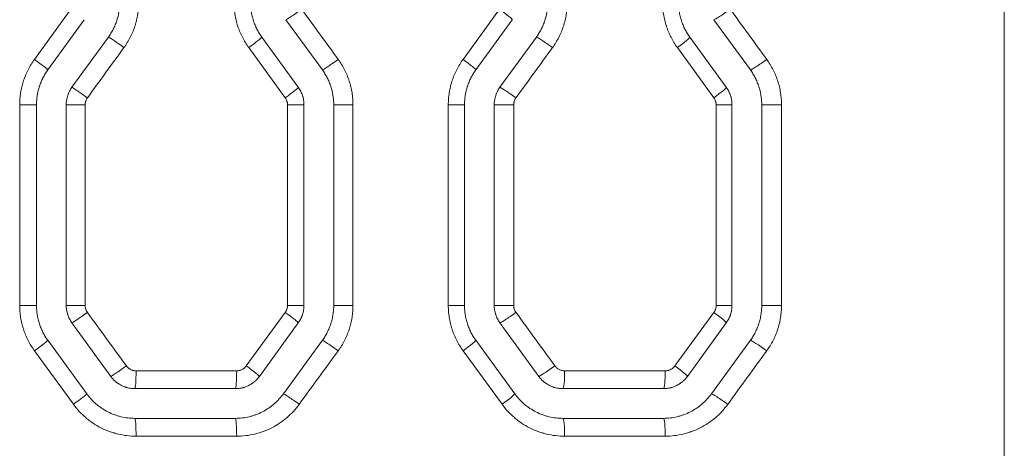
# Model space of a CAD drawing. Header units: millimetres. Extents: x 0 to 594, y 0 to 420.
# Tile 213 of 256: x 326.67 to 334.95, y 292.38 to 295.99. Entities that reach past the tile are written whole.
import ezdxf

# ---------------------------------------------------------------- set-up
doc = ezdxf.new("R2010")
doc.units = ezdxf.units.MM
doc.layers.add('1', color=7, linetype='Continuous', true_color=0xffffff)

msp = doc.modelspace()

# ---------------------------------------------------------------- linework, layer by layer
at = {"layer": '1', "color": 155, "linetype": 'Continuous', "lineweight": 18}
for p, q in [((334.9497, 343.2534), (334.9497, 286.3952)), ((327.213, 295.9855), (326.9062, 295.5632)), ((328.9085, 295.9855), (329.2152, 295.5632)), ((330.813, 295.9855), (330.5062, 295.5632)), ((332.5085, 295.9855), (332.8152, 295.5632)), ((327.4152, 295.8385), (327.1085, 295.4163)), ((328.7062, 295.8385), (329.013, 295.4163)), ((331.0152, 295.8385), (330.7085, 295.4163)), ((332.3062, 295.8385), (332.613, 295.4163)), ((326.8107, 295.2693), (326.8107, 293.5818)), ((327.0607, 295.2693), (327.0607, 293.5818)), ((329.0607, 295.2693), (329.0607, 293.5818)), ((329.3107, 295.2693), (329.3107, 293.5818)), ((330.4107, 295.2693), (330.4107, 293.5818)), ((330.6607, 295.2693), (330.6607, 293.5818)), ((332.6607, 295.2693), (332.6607, 293.5818)), ((332.9107, 295.2693), (332.9107, 293.5818)), ((327.1085, 293.4349), (327.4359, 292.9843)), ((329.013, 293.4349), (328.6856, 292.9843)), ((330.7085, 293.4349), (331.0359, 292.9843)), ((332.613, 293.4349), (332.2856, 292.9843)), ((326.9062, 293.2879), (327.2336, 292.8373)), ((329.2152, 293.2879), (328.8879, 292.8373)), ((330.5062, 293.2879), (330.8336, 292.8373)), ((332.8152, 293.2879), (332.4879, 292.8373)), ((327.6381, 292.8812), (328.4834, 292.8812)), ((331.2381, 292.8812), (332.0834, 292.8812)), ((328.4834, 292.6312), (327.6381, 292.6312)), ((332.0834, 292.6312), (331.2381, 292.6312))]:
    msp.add_line(p, q, dxfattribs=at)
at = {"layer": '1', "color": 155, "linetype": 'Continuous', "lineweight": 13}
for p, q in [((334.9512, 343.2534), (334.9512, 286.3952)), ((326.7937, 295.6514), (327.1009, 296.0736)), ((330.3986, 295.6514), (330.7058, 296.0736)), ((328.9033, 295.3281), (328.5962, 295.7503)), ((332.5083, 295.3281), (332.2011, 295.7503)), ((326.6694, 295.2693), (326.8107, 295.2693)), ((326.6694, 293.5818), (326.6694, 295.2693)), ((327.2198, 295.2693), (327.0607, 295.2693)), ((327.2198, 295.2693), (327.2198, 293.5818)), ((328.9225, 295.2693), (329.0607, 295.2693)), ((328.9225, 293.5818), (328.9225, 295.2693)), ((329.4727, 295.2693), (329.3107, 295.2693)), ((329.4727, 295.2693), (329.4727, 293.5818)), ((330.2743, 295.2693), (330.4107, 295.2693)), ((330.2743, 293.5818), (330.2743, 295.2693)), ((330.8244, 295.2693), (330.6607, 295.2693)), ((330.8244, 295.2693), (330.8244, 293.5818)), ((332.5274, 295.2693), (332.6607, 295.2693)), ((332.5274, 293.5818), (332.5274, 295.2693)), ((333.0772, 295.2693), (332.9107, 295.2693)), ((333.0772, 295.2693), (333.0772, 293.5818)), ((326.6694, 293.5818), (326.8107, 293.5818)), ((327.2198, 293.5818), (327.0607, 293.5818)), ((328.5755, 293.0724), (328.9033, 293.523)), ((328.9225, 293.5818), (329.0607, 293.5818)), ((329.4727, 293.5818), (329.3107, 293.5818)), ((330.2743, 293.5818), (330.4107, 293.5818)), ((330.8244, 293.5818), (330.6607, 293.5818)), ((332.1804, 293.0724), (332.5083, 293.523)), ((332.5274, 293.5818), (332.6607, 293.5818)), ((333.0772, 293.5818), (332.9107, 293.5818)), ((327.1215, 292.7491), (326.7937, 293.1997)), ((330.7265, 292.7491), (330.3986, 293.1997)), ((327.6481, 293.0312), (328.4945, 293.0312)), ((331.253, 293.0312), (332.0994, 293.0312)), ((328.4945, 292.4812), (327.6481, 292.4812)), ((332.0994, 292.4812), (331.253, 292.4812))]:
    msp.add_line(p, q, dxfattribs=at)
for centre, major_axis, ratio, start_param, end_param in [((329.0293, 296.0738), (0.1214, 0.0882), 0.046679, 3.20531, 4.776554), ((330.6916, 296.0736), (-0.1214, 0.0882), 0.055681, 3.141593, 4.6359), ((332.6288, 296.074), (0.1214, 0.0882), 0.066197, 3.232018, 4.803262), ((327.5363, 295.7502), (0.1214, -0.0882), 0.038614, 1.517695, 3.088939), ((328.5849, 295.7503), (-0.1214, -0.0882), 0.044279, 1.631666, 3.141593), ((331.1358, 295.7501), (0.1214, -0.0882), 0.058086, 1.491008, 3.062252), ((332.1849, 295.7503), (-0.1214, -0.0882), 0.063788, 1.658368, 3.141593), ((326.7849, 295.6514), (-0.1214, 0.0882), 0.034563, 3.141593, 4.664853), ((329.3361, 295.6516), (0.1214, 0.0882), 0.048337, 3.207584, 4.778828), ((330.3849, 295.6514), (-0.1214, 0.0882), 0.054019, 3.141593, 4.638175), ((332.9355, 295.6518), (0.1214, 0.0882), 0.067866, 3.234297, 4.80554), ((327.2295, 295.328), (0.1214, -0.0882), 0.036959, 1.519967, 3.091211), ((328.8916, 295.3281), (-0.1214, -0.0882), 0.045937, 1.633939, 3.141593), ((330.8291, 295.3279), (0.1214, -0.0882), 0.056423, 1.493284, 3.064528), ((332.4916, 295.3281), (-0.1214, -0.0882), 0.065456, 1.660646, 3.141593), ((327.2295, 293.5231), (0.1214, 0.0882), 0.036959, 3.191974, 4.763219), ((328.8916, 293.523), (-0.1214, 0.0882), 0.045937, 3.141593, 4.649246), ((330.8291, 293.5233), (0.1214, 0.0882), 0.056423, 3.218657, 4.789901), ((332.4916, 293.523), (-0.1214, 0.0882), 0.065456, 3.141593, 4.622539), ((326.7849, 293.1997), (-0.1214, -0.0882), 0.034563, 1.618332, 3.141593), ((329.3361, 293.1996), (0.1214, -0.0882), 0.048337, 1.504357, 3.075602), ((330.3849, 293.1997), (-0.1214, -0.0882), 0.054019, 1.64501, 3.141593), ((332.9355, 293.1994), (0.1214, -0.0882), 0.067866, 1.477645, 3.048888), ((327.5569, 293.0725), (0.1214, 0.0882), 0.038725, 3.194399, 4.765643), ((327.6381, 293.0312), (0, 0.15), 0.066536, 3.141593, 4.712389), ((328.4834, 293.0312), (0, 0.15), 0.074264, 3.141593, 4.712389), ((328.5643, 293.0724), (-0.1214, 0.0882), 0.044167, 3.141593, 4.651672), ((331.1564, 293.0727), (0.1214, 0.0882), 0.058198, 3.221086, 4.79233), ((331.2381, 293.0312), (0, 0.15), 0.09945, 3.141593, 4.712389), ((332.0834, 293.0312), (0, 0.15), 0.107178, 3.141593, 4.712389), ((332.1643, 293.0724), (-0.1214, 0.0882), 0.063676, 3.141593, 4.62497), ((327.1123, 292.7491), (-0.1214, -0.0882), 0.036328, 1.620756, 3.141593), ((329.0087, 292.749), (0.1214, -0.0882), 0.046567, 1.506784, 3.078028), ((330.7123, 292.7491), (-0.1214, -0.0882), 0.055793, 1.647439, 3.141593), ((332.6082, 292.7488), (0.1214, -0.0882), 0.066085, 1.480077, 3.05132), ((327.6381, 292.4812), (0, -0.15), 0.066536, 1.570796, 3.141593), ((328.4834, 292.4812), (0, -0.15), 0.074264, 1.570796, 3.141593), ((331.2381, 292.4812), (0, -0.15), 0.09945, 1.570796, 3.141593), ((332.0834, 292.4812), (0, -0.15), 0.107178, 1.570796, 3.141593)]:
    msp.add_ellipse(centre, major_axis=major_axis, ratio=ratio, start_param=start_param, end_param=end_param, dxfattribs=at)
at = {"layer": '1', "color": 155, "linetype": 'Continuous', "lineweight": 18}
for points, knots in [([(327.5107, 296.1324), (327.5107, 296.1192), (327.5102, 296.1061), (327.5082, 296.08), (327.5051, 296.054), (327.5, 296.0284), (327.4954, 296.0092), (327.4937, 296.0029), (327.491, 295.9934), (327.4901, 295.9902), (327.4882, 295.9839), (327.4872, 295.9807), (327.4821, 295.9651), (327.4776, 295.9528), (327.4676, 295.9287), (327.4567, 295.9051), (327.4439, 295.8824), (327.4303, 295.8601), (327.423, 295.8492), (327.4152, 295.8385)], [0, 0, 0, 0, 0.125, 0.125, 0.25, 0.375, 0.375, 0.4375, 0.4375, 0.46875, 0.46875, 0.5, 0.5, 0.625, 0.625, 0.75, 0.875, 0.875, 1, 1, 1, 1]), ([(328.6107, 296.1324), (328.6107, 296.1192), (328.6113, 296.1061), (328.6133, 296.08), (328.6164, 296.0541), (328.6215, 296.0286), (328.6275, 296.0032), (328.6311, 295.9906), (328.6362, 295.975), (328.6372, 295.9718), (328.6394, 295.9656), (328.6405, 295.9625), (328.6439, 295.9532), (328.6463, 295.9471), (328.6538, 295.9289), (328.6648, 295.9052), (328.6775, 295.8824), (328.6912, 295.8601), (328.6985, 295.8492), (328.7062, 295.8385)], [0, 0, 0, 0, 0.125, 0.125, 0.25, 0.375, 0.375, 0.5, 0.5, 0.53125, 0.53125, 0.5625, 0.5625, 0.625, 0.625, 0.75, 0.875, 0.875, 1, 1, 1, 1]), ([(331.1107, 296.1324), (331.1107, 296.1192), (331.1102, 296.1061), (331.1082, 296.08), (331.1051, 296.054), (331.1, 296.0283), (331.0954, 296.0092), (331.0937, 296.0028), (331.091, 295.9933), (331.0901, 295.9902), (331.0882, 295.9839), (331.0872, 295.9807), (331.0821, 295.9651), (331.0776, 295.9528), (331.0676, 295.9287), (331.0566, 295.9051), (331.0439, 295.8824), (331.0303, 295.8601), (331.023, 295.8492), (331.0152, 295.8385)], [0, 0, 0, 0, 0.125, 0.125, 0.25, 0.375, 0.375, 0.4375, 0.4375, 0.46875, 0.46875, 0.5, 0.5, 0.625, 0.625, 0.75, 0.875, 0.875, 1, 1, 1, 1]), ([(332.2107, 296.1324), (332.2107, 296.1192), (332.2113, 296.1061), (332.2133, 296.08), (332.2164, 296.0541), (332.2215, 296.0285), (332.2276, 296.0031), (332.2311, 295.9905), (332.2362, 295.9749), (332.2372, 295.9718), (332.2394, 295.9655), (332.2405, 295.9624), (332.2439, 295.9531), (332.2463, 295.947), (332.2539, 295.9289), (332.2648, 295.9051), (332.2839, 295.871), (332.2985, 295.8492), (332.3062, 295.8385)], [0, 0, 0, 0, 0.125, 0.125, 0.25, 0.375, 0.375, 0.5, 0.5, 0.53125, 0.53125, 0.5625, 0.5625, 0.625, 0.625, 0.75, 0.875, 1, 1, 1, 1]), ([(326.9062, 295.5632), (326.8985, 295.5526), (326.8912, 295.5417), (326.8776, 295.5194), (326.8648, 295.4967), (326.8539, 295.473), (326.8439, 295.4489), (326.8394, 295.4367), (326.8343, 295.421), (326.8333, 295.4179), (326.8314, 295.4116), (326.8305, 295.4084), (326.8278, 295.3989), (326.8261, 295.3925), (326.8215, 295.3734), (326.8164, 295.3477), (326.8133, 295.3218), (326.8113, 295.2957), (326.8107, 295.2826), (326.8107, 295.2693)], [0, 0, 0, 0, 0.125, 0.125, 0.25, 0.375, 0.375, 0.5, 0.5, 0.53125, 0.53125, 0.5625, 0.5625, 0.625, 0.625, 0.75, 0.875, 0.875, 1, 1, 1, 1]), ([(329.2152, 295.5632), (329.223, 295.5526), (329.2303, 295.5416), (329.244, 295.5193), (329.2567, 295.4965), (329.2677, 295.4728), (329.2752, 295.4546), (329.2776, 295.4485), (329.281, 295.4392), (329.2821, 295.4361), (329.2843, 295.4299), (329.2853, 295.4268), (329.2904, 295.4111), (329.2939, 295.3985), (329.3, 295.3732), (329.3051, 295.3476), (329.3082, 295.3217), (329.3102, 295.2957), (329.3107, 295.2826), (329.3107, 295.2693)], [0, 0, 0, 0, 0.125, 0.125, 0.25, 0.375, 0.375, 0.4375, 0.4375, 0.46875, 0.46875, 0.5, 0.5, 0.625, 0.625, 0.75, 0.875, 0.875, 1, 1, 1, 1]), ([(330.5062, 295.5632), (330.4985, 295.5526), (330.4912, 295.5417), (330.4776, 295.5194), (330.4649, 295.4967), (330.4539, 295.4731), (330.4439, 295.449), (330.4394, 295.4367), (330.4343, 295.4211), (330.4333, 295.4179), (330.4314, 295.4116), (330.4305, 295.4084), (330.4278, 295.3989), (330.4261, 295.3926), (330.4215, 295.3734), (330.4164, 295.3478), (330.4133, 295.3218), (330.4113, 295.2957), (330.4107, 295.2826), (330.4107, 295.2693)], [0, 0, 0, 0, 0.125, 0.125, 0.25, 0.375, 0.375, 0.5, 0.5, 0.53125, 0.53125, 0.5625, 0.5625, 0.625, 0.625, 0.75, 0.875, 0.875, 1, 1, 1, 1]), ([(332.8152, 295.5632), (332.823, 295.5526), (332.8303, 295.5417), (332.8439, 295.5194), (332.8567, 295.4966), (332.8676, 295.4728), (332.8752, 295.4547), (332.8776, 295.4486), (332.881, 295.4393), (332.8821, 295.4362), (332.8843, 295.43), (332.8853, 295.4268), (332.8904, 295.4112), (332.8939, 295.3986), (332.9, 295.3732), (332.9051, 295.3476), (332.9082, 295.3218), (332.9102, 295.2957), (332.9107, 295.2826), (332.9107, 295.2693)], [0, 0, 0, 0, 0.125, 0.125, 0.25, 0.375, 0.375, 0.4375, 0.4375, 0.46875, 0.46875, 0.5, 0.5, 0.625, 0.625, 0.75, 0.875, 0.875, 1, 1, 1, 1]), ([(327.1085, 295.4163), (327.1007, 295.4056), (327.0939, 295.3945), (327.085, 295.377), (327.0823, 295.3711), (327.0785, 295.362), (327.0773, 295.3589), (327.075, 295.3527), (327.074, 295.3496), (327.0689, 295.334), (327.0659, 295.3213), (327.0618, 295.2956), (327.0607, 295.2825), (327.0607, 295.2693)], [0, 0, 0, 0, 0.25, 0.25, 0.375, 0.375, 0.4375, 0.4375, 0.5, 0.5, 0.75, 0.75, 1, 1, 1, 1]), ([(329.013, 295.4163), (329.0208, 295.4056), (329.0276, 295.3945), (329.0394, 295.3713), (329.0444, 295.3592), (329.0495, 295.3436), (329.0504, 295.3404), (329.0522, 295.3341), (329.0531, 295.3309), (329.0554, 295.3214), (329.0566, 295.3149), (329.0597, 295.2956), (329.0607, 295.2825), (329.0607, 295.2693)], [0, 0, 0, 0, 0.25, 0.25, 0.5, 0.5, 0.5625, 0.5625, 0.625, 0.625, 0.75, 0.75, 1, 1, 1, 1]), ([(330.7085, 295.4163), (330.7007, 295.4056), (330.6939, 295.3945), (330.685, 295.377), (330.6823, 295.3711), (330.6785, 295.362), (330.6773, 295.3589), (330.675, 295.3528), (330.674, 295.3496), (330.6689, 295.334), (330.6659, 295.3213), (330.6618, 295.2956), (330.6607, 295.2826), (330.6607, 295.2693)], [0, 0, 0, 0, 0.25, 0.25, 0.375, 0.375, 0.4375, 0.4375, 0.5, 0.5, 0.75, 0.75, 1, 1, 1, 1]), ([(332.613, 295.4163), (332.6208, 295.4056), (332.6276, 295.3945), (332.6394, 295.3713), (332.6444, 295.3592), (332.6495, 295.3436), (332.6504, 295.3404), (332.6522, 295.3341), (332.6531, 295.3309), (332.6554, 295.3214), (332.6566, 295.3149), (332.6597, 295.2956), (332.6607, 295.2825), (332.6607, 295.2693)], [0, 0, 0, 0, 0.25, 0.25, 0.5, 0.5, 0.5625, 0.5625, 0.625, 0.625, 0.75, 0.75, 1, 1, 1, 1]), ([(326.8107, 293.5818), (326.8107, 293.5686), (326.8113, 293.5555), (326.8133, 293.5294), (326.8164, 293.5035), (326.8215, 293.478), (326.8275, 293.4526), (326.8311, 293.44), (326.8362, 293.4244), (326.8372, 293.4213), (326.8394, 293.415), (326.8405, 293.4119), (326.8439, 293.4027), (326.8463, 293.3965), (326.8538, 293.3784), (326.8648, 293.3546), (326.8775, 293.3318), (326.8912, 293.3095), (326.8985, 293.2986), (326.9062, 293.2879)], [0, 0, 0, 0, 0.125, 0.125, 0.25, 0.375, 0.375, 0.5, 0.5, 0.53125, 0.53125, 0.5625, 0.5625, 0.625, 0.625, 0.75, 0.875, 0.875, 1, 1, 1, 1]), ([(327.0607, 293.5818), (327.0607, 293.5686), (327.0618, 293.5556), (327.0648, 293.5362), (327.0661, 293.5298), (327.0684, 293.5202), (327.0693, 293.517), (327.071, 293.5107), (327.072, 293.5075), (327.0771, 293.4919), (327.0821, 293.4799), (327.0939, 293.4567), (327.1007, 293.4455), (327.1085, 293.4349)], [0, 0, 0, 0, 0.25, 0.25, 0.375, 0.375, 0.4375, 0.4375, 0.5, 0.5, 0.75, 0.75, 1, 1, 1, 1]), ([(329.0607, 293.5818), (329.0607, 293.5686), (329.0597, 293.5556), (329.0556, 293.5299), (329.0526, 293.5172), (329.0475, 293.5015), (329.0464, 293.4984), (329.0442, 293.4922), (329.043, 293.4892), (329.0392, 293.4801), (329.0365, 293.4742), (329.0276, 293.4567), (329.0208, 293.4455), (329.013, 293.4349)], [0, 0, 0, 0, 0.25, 0.25, 0.5, 0.5, 0.5625, 0.5625, 0.625, 0.625, 0.75, 0.75, 1, 1, 1, 1]), ([(329.3107, 293.5818), (329.3107, 293.5686), (329.3102, 293.5555), (329.3082, 293.5294), (329.3051, 293.5034), (329.3, 293.4777), (329.2954, 293.4586), (329.2937, 293.4523), (329.291, 293.4428), (329.2901, 293.4396), (329.2882, 293.4333), (329.2872, 293.4301), (329.2821, 293.4145), (329.2776, 293.4022), (329.2676, 293.3781), (329.2567, 293.3545), (329.2439, 293.3318), (329.2303, 293.3095), (329.223, 293.2986), (329.2152, 293.2879)], [0, 0, 0, 0, 0.125, 0.125, 0.25, 0.375, 0.375, 0.4375, 0.4375, 0.46875, 0.46875, 0.5, 0.5, 0.625, 0.625, 0.75, 0.875, 0.875, 1, 1, 1, 1]), ([(330.4107, 293.5818), (330.4107, 293.5686), (330.4113, 293.5555), (330.4133, 293.5294), (330.4164, 293.5035), (330.4215, 293.4779), (330.4276, 293.4526), (330.4311, 293.44), (330.4362, 293.4243), (330.4372, 293.4212), (330.4394, 293.415), (330.4405, 293.4119), (330.4439, 293.4026), (330.4463, 293.3965), (330.4538, 293.3783), (330.4648, 293.3546), (330.4839, 293.3204), (330.4985, 293.2986), (330.5062, 293.2879)], [0, 0, 0, 0, 0.125, 0.125, 0.25, 0.375, 0.375, 0.5, 0.5, 0.53125, 0.53125, 0.5625, 0.5625, 0.625, 0.625, 0.75, 0.875, 1, 1, 1, 1]), ([(330.6607, 293.5818), (330.6607, 293.5686), (330.6618, 293.5555), (330.6649, 293.5362), (330.6661, 293.5298), (330.6684, 293.5202), (330.6693, 293.517), (330.671, 293.5107), (330.672, 293.5075), (330.6771, 293.4919), (330.6821, 293.4798), (330.6939, 293.4567), (330.7007, 293.4455), (330.7085, 293.4349)], [0, 0, 0, 0, 0.25, 0.25, 0.375, 0.375, 0.4375, 0.4375, 0.5, 0.5, 0.75, 0.75, 1, 1, 1, 1]), ([(332.6607, 293.5818), (332.6607, 293.5686), (332.6597, 293.5556), (332.6556, 293.5299), (332.6526, 293.5172), (332.6475, 293.5015), (332.6464, 293.4984), (332.6442, 293.4922), (332.643, 293.4892), (332.6392, 293.4801), (332.6365, 293.4742), (332.6276, 293.4567), (332.6208, 293.4455), (332.613, 293.4349)], [0, 0, 0, 0, 0.25, 0.25, 0.5, 0.5, 0.5625, 0.5625, 0.625, 0.625, 0.75, 0.75, 1, 1, 1, 1]), ([(332.9107, 293.5818), (332.9107, 293.5686), (332.9102, 293.5555), (332.9082, 293.5293), (332.9051, 293.5034), (332.9, 293.4777), (332.8954, 293.4586), (332.8937, 293.4522), (332.891, 293.4427), (332.8901, 293.4396), (332.8882, 293.4332), (332.8872, 293.4301), (332.8821, 293.4145), (332.8775, 293.4022), (332.8675, 293.3781), (332.8566, 293.3545), (332.8439, 293.3317), (332.8303, 293.3095), (332.823, 293.2986), (332.8152, 293.2879)], [0, 0, 0, 0, 0.125, 0.125, 0.25, 0.375, 0.375, 0.4375, 0.4375, 0.46875, 0.46875, 0.5, 0.5, 0.625, 0.625, 0.75, 0.875, 0.875, 1, 1, 1, 1]), ([(327.4359, 292.9843), (327.4417, 292.9762), (327.4542, 292.961), (327.4684, 292.9474), (327.4778, 292.9394), (327.4797, 292.9378), (327.4835, 292.9347), (327.4855, 292.9332), (327.4914, 292.9287), (327.4954, 292.9259), (327.5076, 292.9178), (327.516, 292.9128), (327.5334, 292.904), (327.5424, 292.9), (327.554, 292.8958), (327.5563, 292.8949), (327.561, 292.8934), (327.5634, 292.8926), (327.5704, 292.8905), (327.5752, 292.8892), (327.5894, 292.8858), (327.599, 292.8841), (327.6184, 292.8818), (327.6282, 292.8812), (327.6381, 292.8812)], [0, 0, 0, 0, 0.125, 0.25, 0.25, 0.28125, 0.28125, 0.3125, 0.3125, 0.375, 0.375, 0.5, 0.5, 0.625, 0.625, 0.65625, 0.65625, 0.6875, 0.6875, 0.75, 0.75, 0.875, 0.875, 1, 1, 1, 1]), ([(328.6856, 292.9843), (328.6798, 292.9762), (328.6736, 292.9687), (328.6603, 292.9543), (328.6532, 292.9475), (328.6421, 292.938), (328.6364, 292.9334), (328.6304, 292.929), (328.6264, 292.9261), (328.6243, 292.9247), (328.6141, 292.9179), (328.6056, 292.9129), (328.5882, 292.904), (328.5793, 292.9001), (328.5655, 292.895), (328.5608, 292.8935), (328.5538, 292.8913), (328.5514, 292.8906), (328.5466, 292.8893), (328.5442, 292.8887), (328.5322, 292.8858), (328.5226, 292.8841), (328.5031, 292.8818), (328.4933, 292.8812), (328.4834, 292.8812)], [0, 0, 0, 0, 0.125, 0.125, 0.25, 0.25, 0.3125, 0.34375, 0.34375, 0.375, 0.375, 0.5, 0.5, 0.625, 0.625, 0.6875, 0.6875, 0.71875, 0.71875, 0.75, 0.75, 0.875, 0.875, 1, 1, 1, 1]), ([(331.0359, 292.9843), (331.0417, 292.9762), (331.0542, 292.961), (331.0684, 292.9474), (331.0778, 292.9394), (331.0797, 292.9378), (331.0836, 292.9347), (331.0855, 292.9332), (331.0914, 292.9287), (331.0954, 292.9259), (331.1077, 292.9177), (331.1161, 292.9128), (331.1335, 292.9039), (331.1425, 292.9), (331.1541, 292.8957), (331.1564, 292.8949), (331.1611, 292.8934), (331.1634, 292.8926), (331.1705, 292.8905), (331.1752, 292.8892), (331.1895, 292.8858), (331.1991, 292.8841), (331.2184, 292.8818), (331.2282, 292.8812), (331.2381, 292.8812)], [0, 0, 0, 0, 0.125, 0.25, 0.25, 0.28125, 0.28125, 0.3125, 0.3125, 0.375, 0.375, 0.5, 0.5, 0.625, 0.625, 0.65625, 0.65625, 0.6875, 0.6875, 0.75, 0.75, 0.875, 0.875, 1, 1, 1, 1]), ([(332.2856, 292.9843), (332.2798, 292.9762), (332.2736, 292.9687), (332.2603, 292.9543), (332.2532, 292.9475), (332.2421, 292.938), (332.2364, 292.9334), (332.2304, 292.929), (332.2264, 292.9261), (332.2243, 292.9247), (332.2141, 292.9179), (332.2056, 292.9129), (332.1882, 292.904), (332.1793, 292.9001), (332.1655, 292.895), (332.1608, 292.8935), (332.1538, 292.8913), (332.1514, 292.8906), (332.1466, 292.8893), (332.1442, 292.8887), (332.1322, 292.8858), (332.1226, 292.8841), (332.1031, 292.8818), (332.0933, 292.8812), (332.0834, 292.8812)], [0, 0, 0, 0, 0.125, 0.125, 0.25, 0.25, 0.3125, 0.34375, 0.34375, 0.375, 0.375, 0.5, 0.5, 0.625, 0.625, 0.6875, 0.6875, 0.71875, 0.71875, 0.75, 0.75, 0.875, 0.875, 1, 1, 1, 1]), ([(327.2336, 292.8373), (327.2453, 292.8213), (327.2578, 292.8061), (327.2843, 292.7773), (327.2984, 292.7638), (327.3207, 292.7447), (327.3322, 292.7355), (327.3441, 292.7267), (327.3522, 292.721), (327.3563, 292.7182), (327.3768, 292.7045), (327.3937, 292.6946), (327.4285, 292.6768), (327.4464, 292.669), (327.474, 292.6588), (327.4833, 292.6557), (327.4974, 292.6514), (327.5022, 292.65), (327.5117, 292.6474), (327.5165, 292.6462), (327.5404, 292.6404), (327.5598, 292.637), (327.5987, 292.6324), (327.6183, 292.6312), (327.6381, 292.6312)], [0, 0, 0, 0, 0.125, 0.125, 0.25, 0.25, 0.3125, 0.34375, 0.34375, 0.375, 0.375, 0.5, 0.5, 0.625, 0.625, 0.6875, 0.6875, 0.71875, 0.71875, 0.75, 0.75, 0.875, 0.875, 1, 1, 1, 1]), ([(328.8879, 292.8373), (328.8762, 292.8213), (328.8637, 292.8061), (328.837, 292.7772), (328.8228, 292.7636), (328.8041, 292.7476), (328.8003, 292.7444), (328.7925, 292.7382), (328.7886, 292.7352), (328.7768, 292.7263), (328.7688, 292.7206), (328.7444, 292.7043), (328.7275, 292.6944), (328.6927, 292.6767), (328.6747, 292.6689), (328.6516, 292.6603), (328.6469, 292.6587), (328.6375, 292.6555), (328.6329, 292.6541), (328.6187, 292.6498), (328.6093, 292.6472), (328.5808, 292.6404), (328.5615, 292.637), (328.5227, 292.6324), (328.5032, 292.6312), (328.4834, 292.6312)], [0, 0, 0, 0, 0.125, 0.125, 0.25, 0.25, 0.28125, 0.28125, 0.3125, 0.3125, 0.375, 0.375, 0.5, 0.5, 0.625, 0.625, 0.65625, 0.65625, 0.6875, 0.6875, 0.75, 0.75, 0.875, 0.875, 1, 1, 1, 1]), ([(330.8336, 292.8373), (330.8453, 292.8212), (330.8578, 292.806), (330.8844, 292.7773), (330.8985, 292.7637), (330.9209, 292.7446), (330.9324, 292.7354), (330.9443, 292.7266), (330.9523, 292.7209), (330.9564, 292.7181), (330.977, 292.7044), (330.9939, 292.6945), (331.0287, 292.6767), (331.0466, 292.6689), (331.0741, 292.6588), (331.0834, 292.6556), (331.0976, 292.6513), (331.1023, 292.65), (331.1118, 292.6474), (331.1166, 292.6462), (331.1406, 292.6404), (331.1599, 292.637), (331.1988, 292.6324), (331.2184, 292.6312), (331.2381, 292.6312)], [0, 0, 0, 0, 0.125, 0.125, 0.25, 0.25, 0.3125, 0.34375, 0.34375, 0.375, 0.375, 0.5, 0.5, 0.625, 0.625, 0.6875, 0.6875, 0.71875, 0.71875, 0.75, 0.75, 0.875, 0.875, 1, 1, 1, 1]), ([(332.4879, 292.8373), (332.4762, 292.8213), (332.4637, 292.806), (332.437, 292.7772), (332.4228, 292.7635), (332.404, 292.7475), (332.4002, 292.7443), (332.3924, 292.7381), (332.3885, 292.7351), (332.3767, 292.7262), (332.3687, 292.7205), (332.3443, 292.7042), (332.3274, 292.6944), (332.2926, 292.6767), (332.2746, 292.6688), (332.2515, 292.6603), (332.2468, 292.6586), (332.2375, 292.6555), (332.2328, 292.654), (332.2187, 292.6498), (332.2092, 292.6472), (332.1807, 292.6404), (332.1615, 292.637), (332.1227, 292.6324), (332.1031, 292.6312), (332.0834, 292.6312)], [0, 0, 0, 0, 0.125, 0.125, 0.25, 0.25, 0.28125, 0.28125, 0.3125, 0.3125, 0.375, 0.375, 0.5, 0.5, 0.625, 0.625, 0.65625, 0.65625, 0.6875, 0.6875, 0.75, 0.75, 0.875, 0.875, 1, 1, 1, 1])]:
    msp.add_open_spline(points, degree=3, knots=knots, dxfattribs=at)
at = {"layer": '1', "color": 155, "linetype": 'Continuous', "lineweight": 13}
for points, knots in [([(327.6704, 296.1324), (327.6704, 296.1152), (327.6697, 296.0982), (327.6671, 296.0642), (327.663, 296.0305), (327.6564, 295.9971), (327.6504, 295.9723), (327.6472, 295.9599), (327.6436, 295.9475), (327.6411, 295.9393), (327.6398, 295.9352), (327.6332, 295.9149), (327.6272, 295.8989), (327.6142, 295.8676), (327.6, 295.8368), (327.5834, 295.8073), (327.5657, 295.7783), (327.5562, 295.7641), (327.5461, 295.7502)], [0, 0, 0, 0, 0.125, 0.125, 0.25, 0.375, 0.375, 0.4375, 0.46875, 0.46875, 0.5, 0.5, 0.625, 0.625, 0.75, 0.875, 0.875, 1, 1, 1, 1]), ([(328.5962, 295.7503), (328.5861, 295.7642), (328.5766, 295.7784), (328.5588, 295.8074), (328.5422, 295.837), (328.5279, 295.8679), (328.5181, 295.8915), (328.515, 295.8995), (328.5106, 295.9115), (328.5091, 295.9156), (328.5063, 295.9237), (328.5049, 295.9277), (328.4983, 295.9481), (328.4937, 295.9644), (328.4858, 295.9974), (328.4792, 296.0306), (328.4752, 296.0643), (328.4725, 296.0982), (328.4718, 296.1152), (328.4718, 296.1324)], [0, 0, 0, 0, 0.125, 0.125, 0.25, 0.375, 0.375, 0.4375, 0.4375, 0.46875, 0.46875, 0.5, 0.5, 0.625, 0.625, 0.75, 0.875, 0.875, 1, 1, 1, 1]), ([(331.275, 296.1324), (331.275, 296.1152), (331.2743, 296.0981), (331.2716, 296.0642), (331.2676, 296.0304), (331.2609, 295.9971), (331.255, 295.9722), (331.2517, 295.9598), (331.2481, 295.9475), (331.2456, 295.9392), (331.2443, 295.9351), (331.2377, 295.9148), (331.2318, 295.8988), (331.2187, 295.8674), (331.2045, 295.8367), (331.1879, 295.8071), (331.1702, 295.7781), (331.1607, 295.7639), (331.1506, 295.7501)], [0, 0, 0, 0, 0.125, 0.125, 0.25, 0.375, 0.375, 0.4375, 0.46875, 0.46875, 0.5, 0.5, 0.625, 0.625, 0.75, 0.875, 0.875, 1, 1, 1, 1]), ([(332.2011, 295.7503), (332.191, 295.7642), (332.1815, 295.7784), (332.1637, 295.8074), (332.1471, 295.837), (332.1329, 295.8679), (332.1231, 295.8915), (332.12, 295.8994), (332.1155, 295.9115), (332.1141, 295.9155), (332.1113, 295.9236), (332.1099, 295.9277), (332.1033, 295.948), (332.0987, 295.9644), (332.0908, 295.9974), (332.0841, 296.0306), (332.0801, 296.0643), (332.0775, 296.0982), (332.0768, 296.1152), (332.0768, 296.1324)], [0, 0, 0, 0, 0.125, 0.125, 0.25, 0.375, 0.375, 0.4375, 0.4375, 0.46875, 0.46875, 0.5, 0.5, 0.625, 0.625, 0.75, 0.875, 0.875, 1, 1, 1, 1]), ([(326.6694, 295.2693), (326.6694, 295.2865), (326.6701, 295.3036), (326.6727, 295.3375), (326.6768, 295.3713), (326.6834, 295.4046), (326.6894, 295.4295), (326.6915, 295.4378), (326.695, 295.4501), (326.6963, 295.4542), (326.6987, 295.4624), (326.7, 295.4665), (326.7067, 295.4868), (326.7126, 295.5028), (326.7256, 295.5341), (326.7398, 295.5648), (326.7564, 295.5944), (326.7741, 295.6234), (326.7836, 295.6375), (326.7937, 295.6514)], [0, 0, 0, 0, 0.125, 0.125, 0.25, 0.375, 0.375, 0.4375, 0.4375, 0.46875, 0.46875, 0.5, 0.5, 0.625, 0.625, 0.75, 0.875, 0.875, 1, 1, 1, 1]), ([(329.3484, 295.6516), (329.3585, 295.6377), (329.3679, 295.6235), (329.3857, 295.5945), (329.4024, 295.5649), (329.4166, 295.534), (329.4264, 295.5103), (329.4295, 295.5024), (329.434, 295.4903), (329.4354, 295.4863), (329.4383, 295.4782), (329.4396, 295.4741), (329.4462, 295.4538), (329.4508, 295.4374), (329.4587, 295.4044), (329.4653, 295.3712), (329.4693, 295.3375), (329.4714, 295.3121), (329.4721, 295.2993), (329.4725, 295.2865), (329.4727, 295.2779), (329.4727, 295.2736), (329.4727, 295.2693)], [0, 0, 0, 0, 0.125, 0.125, 0.25, 0.375, 0.375, 0.4375, 0.4375, 0.46875, 0.46875, 0.5, 0.5, 0.625, 0.625, 0.75, 0.875, 0.875, 0.9375, 0.96875, 0.96875, 1, 1, 1, 1]), ([(330.2743, 295.2693), (330.2743, 295.2865), (330.275, 295.3036), (330.2777, 295.3375), (330.2817, 295.3713), (330.2883, 295.4047), (330.2943, 295.4295), (330.2965, 295.4378), (330.3, 295.4501), (330.3012, 295.4543), (330.3037, 295.4625), (330.305, 295.4666), (330.3116, 295.4869), (330.3175, 295.5028), (330.3305, 295.5342), (330.3447, 295.5649), (330.3613, 295.5944), (330.3791, 295.6234), (330.3885, 295.6375), (330.3986, 295.6514)], [0, 0, 0, 0, 0.125, 0.125, 0.25, 0.375, 0.375, 0.4375, 0.4375, 0.46875, 0.46875, 0.5, 0.5, 0.625, 0.625, 0.75, 0.875, 0.875, 1, 1, 1, 1]), ([(332.9528, 295.6518), (332.9629, 295.6379), (332.9724, 295.6237), (332.9901, 295.5947), (333.0068, 295.5651), (333.021, 295.5342), (333.0308, 295.5105), (333.034, 295.5025), (333.0384, 295.4905), (333.0399, 295.4864), (333.0427, 295.4783), (333.044, 295.4743), (333.0506, 295.4539), (333.0552, 295.4375), (333.0632, 295.4045), (333.0698, 295.3713), (333.0738, 295.3376), (333.0758, 295.3121), (333.0766, 295.2994), (333.0769, 295.2865), (333.0771, 295.2779), (333.0772, 295.2736), (333.0772, 295.2693)], [0, 0, 0, 0, 0.125, 0.125, 0.25, 0.375, 0.375, 0.4375, 0.4375, 0.46875, 0.46875, 0.5, 0.5, 0.625, 0.625, 0.75, 0.875, 0.875, 0.9375, 0.96875, 0.96875, 1, 1, 1, 1]), ([(327.2389, 295.328), (327.2358, 295.3238), (327.2304, 295.3149), (327.2264, 295.3052), (327.2243, 295.299), (327.224, 295.2977), (327.2232, 295.2952), (327.2229, 295.2939), (327.222, 295.2901), (327.2215, 295.2875), (327.2203, 295.2798), (327.2198, 295.2746), (327.2198, 295.2693)], [0, 0, 0, 0, 0.25, 0.5, 0.5, 0.5625, 0.5625, 0.625, 0.625, 0.75, 0.75, 1, 1, 1, 1]), ([(328.9225, 295.2693), (328.9225, 295.2746), (328.9221, 295.2799), (328.9208, 295.2876), (328.9201, 295.2914), (328.9191, 295.2953), (328.9183, 295.2978), (328.918, 295.2991), (328.9159, 295.3053), (328.9119, 295.3149), (328.9064, 295.3239), (328.9033, 295.3281)], [0, 0, 0, 0, 0.25, 0.25, 0.375, 0.4375, 0.4375, 0.5, 0.5, 0.75, 1, 1, 1, 1]), ([(330.8435, 295.3279), (330.8404, 295.3236), (330.8349, 295.3147), (330.8309, 295.3052), (330.8289, 295.2989), (330.8285, 295.2977), (330.8278, 295.2951), (330.8275, 295.2939), (330.8265, 295.2901), (330.826, 295.2875), (330.8248, 295.2798), (330.8244, 295.2746), (330.8244, 295.2693)], [0, 0, 0, 0, 0.25, 0.5, 0.5, 0.5625, 0.5625, 0.625, 0.625, 0.75, 0.75, 1, 1, 1, 1]), ([(332.5274, 295.2693), (332.5274, 295.2746), (332.527, 295.2799), (332.5258, 295.2876), (332.525, 295.2914), (332.524, 295.2953), (332.5233, 295.2978), (332.5229, 295.2991), (332.5208, 295.3053), (332.5168, 295.315), (332.5114, 295.3239), (332.5083, 295.3281)], [0, 0, 0, 0, 0.25, 0.25, 0.375, 0.4375, 0.4375, 0.5, 0.5, 0.75, 1, 1, 1, 1]), ([(326.7937, 293.1997), (326.7836, 293.2136), (326.7741, 293.2278), (326.7563, 293.2568), (326.7397, 293.2865), (326.7255, 293.3173), (326.7157, 293.3409), (326.7125, 293.3489), (326.7081, 293.361), (326.7066, 293.365), (326.7038, 293.3731), (326.7025, 293.3772), (326.6959, 293.3975), (326.6913, 293.4139), (326.6833, 293.4468), (326.6767, 293.4801), (326.6727, 293.5137), (326.6701, 293.5476), (326.6694, 293.5646), (326.6694, 293.5818)], [0, 0, 0, 0, 0.125, 0.125, 0.25, 0.375, 0.375, 0.4375, 0.4375, 0.46875, 0.46875, 0.5, 0.5, 0.625, 0.625, 0.75, 0.875, 0.875, 1, 1, 1, 1]), ([(327.2198, 293.5818), (327.2198, 293.5765), (327.2203, 293.5713), (327.2215, 293.5636), (327.222, 293.561), (327.2229, 293.5572), (327.2233, 293.5559), (327.224, 293.5534), (327.2244, 293.5521), (327.2264, 293.5459), (327.2284, 293.5411), (327.2319, 293.5342), (327.2338, 293.5308), (327.236, 293.5275), (327.2374, 293.5253), (327.2382, 293.5242), (327.2389, 293.5231)], [0, 0, 0, 0, 0.25, 0.25, 0.375, 0.375, 0.4375, 0.4375, 0.5, 0.5, 0.75, 0.75, 0.875, 0.9375, 0.9375, 1, 1, 1, 1]), ([(328.9033, 293.523), (328.9064, 293.5273), (328.9092, 293.5318), (328.9127, 293.5387), (328.9144, 293.5423), (328.9158, 293.546), (328.9167, 293.5484), (328.9172, 293.5497), (328.9192, 293.5559), (328.9204, 293.561), (328.9221, 293.5713), (328.9225, 293.5765), (328.9225, 293.5818)], [0, 0, 0, 0, 0.25, 0.25, 0.375, 0.4375, 0.4375, 0.5, 0.5, 0.75, 0.75, 1, 1, 1, 1]), ([(329.4727, 293.5818), (329.4727, 293.5646), (329.472, 293.5475), (329.4693, 293.5136), (329.4653, 293.4798), (329.4587, 293.4465), (329.4527, 293.4216), (329.4495, 293.4092), (329.4459, 293.3969), (329.4434, 293.3887), (329.4421, 293.3846), (329.4354, 293.3642), (329.4295, 293.3483), (329.4165, 293.3169), (329.4023, 293.2861), (329.3857, 293.2566), (329.3679, 293.2276), (329.3585, 293.2134), (329.3484, 293.1996)], [0, 0, 0, 0, 0.125, 0.125, 0.25, 0.375, 0.375, 0.4375, 0.46875, 0.46875, 0.5, 0.5, 0.625, 0.625, 0.75, 0.875, 0.875, 1, 1, 1, 1]), ([(330.3986, 293.1997), (330.3885, 293.2136), (330.3791, 293.2278), (330.3613, 293.2568), (330.3447, 293.2864), (330.3304, 293.3173), (330.3206, 293.3409), (330.3175, 293.3489), (330.313, 293.3609), (330.3116, 293.3649), (330.3088, 293.373), (330.3074, 293.3771), (330.3008, 293.3974), (330.2962, 293.4138), (330.2883, 293.4468), (330.2817, 293.48), (330.2777, 293.5137), (330.275, 293.5476), (330.2743, 293.5646), (330.2743, 293.5818)], [0, 0, 0, 0, 0.125, 0.125, 0.25, 0.375, 0.375, 0.4375, 0.4375, 0.46875, 0.46875, 0.5, 0.5, 0.625, 0.625, 0.75, 0.875, 0.875, 1, 1, 1, 1]), ([(330.8244, 293.5818), (330.8244, 293.5765), (330.8248, 293.5713), (330.826, 293.5636), (330.8266, 293.5611), (330.8275, 293.5572), (330.8278, 293.556), (330.8285, 293.5534), (330.8289, 293.5522), (330.8309, 293.546), (330.8329, 293.5412), (330.8365, 293.5343), (330.8384, 293.5309), (330.8405, 293.5276), (330.8419, 293.5254), (330.8427, 293.5243), (330.8435, 293.5233)], [0, 0, 0, 0, 0.25, 0.25, 0.375, 0.375, 0.4375, 0.4375, 0.5, 0.5, 0.75, 0.75, 0.875, 0.9375, 0.9375, 1, 1, 1, 1]), ([(332.5083, 293.523), (332.5114, 293.5273), (332.5141, 293.5318), (332.5177, 293.5387), (332.5193, 293.5423), (332.5208, 293.546), (332.5217, 293.5484), (332.5221, 293.5497), (332.5241, 293.5559), (332.5254, 293.561), (332.527, 293.5713), (332.5274, 293.5765), (332.5274, 293.5818)], [0, 0, 0, 0, 0.25, 0.25, 0.375, 0.4375, 0.4375, 0.5, 0.5, 0.75, 0.75, 1, 1, 1, 1]), ([(333.0772, 293.5818), (333.0772, 293.5646), (333.0765, 293.5475), (333.0738, 293.5135), (333.0698, 293.4798), (333.0631, 293.4464), (333.0571, 293.4215), (333.0539, 293.4091), (333.0503, 293.3968), (333.0478, 293.3886), (333.0465, 293.3845), (333.0399, 293.3641), (333.0339, 293.3481), (333.0209, 293.3167), (333.0067, 293.286), (332.9901, 293.2564), (332.9723, 293.2274), (332.9629, 293.2132), (332.9528, 293.1994)], [0, 0, 0, 0, 0.125, 0.125, 0.25, 0.375, 0.375, 0.4375, 0.46875, 0.46875, 0.5, 0.5, 0.625, 0.625, 0.75, 0.875, 0.875, 1, 1, 1, 1]), ([(327.5667, 293.0725), (327.5691, 293.0693), (327.5741, 293.0632), (327.5798, 293.0577), (327.5844, 293.0539), (327.5859, 293.0526), (327.5891, 293.0503), (327.5907, 293.0491), (327.5956, 293.0458), (327.6024, 293.0419), (327.6096, 293.0387), (327.6143, 293.037), (327.6152, 293.0367), (327.6171, 293.0361), (327.6199, 293.0352), (327.6228, 293.0344), (327.6285, 293.033), (327.6324, 293.0324), (327.6402, 293.0314), (327.6441, 293.0312), (327.6481, 293.0312)], [0, 0, 0, 0, 0.125, 0.25, 0.25, 0.3125, 0.3125, 0.375, 0.375, 0.5, 0.625, 0.625, 0.65625, 0.65625, 0.6875, 0.75, 0.75, 0.875, 0.875, 1, 1, 1, 1]), ([(328.4945, 293.0312), (328.4985, 293.0312), (328.5063, 293.0317), (328.5141, 293.0331), (328.5198, 293.0344), (328.5217, 293.035), (328.5255, 293.0361), (328.5274, 293.0367), (328.5329, 293.0388), (328.5401, 293.0419), (328.5468, 293.0459), (328.5509, 293.0486), (328.5518, 293.0492), (328.5534, 293.0503), (328.5558, 293.0521), (328.5581, 293.0539), (328.5625, 293.0577), (328.5654, 293.0604), (328.5707, 293.0662), (328.5732, 293.0692), (328.5755, 293.0724)], [0, 0, 0, 0, 0.125, 0.25, 0.25, 0.3125, 0.3125, 0.375, 0.375, 0.5, 0.625, 0.625, 0.65625, 0.65625, 0.6875, 0.75, 0.75, 0.875, 0.875, 1, 1, 1, 1]), ([(331.1712, 293.0727), (331.1736, 293.0695), (331.1787, 293.0633), (331.1844, 293.0578), (331.1882, 293.0546), (331.189, 293.0539), (331.1906, 293.0527), (331.1929, 293.0509), (331.1954, 293.0491), (331.2003, 293.0459), (331.2071, 293.0419), (331.2144, 293.0387), (331.2219, 293.036), (331.2257, 293.0349), (331.2334, 293.033), (331.2373, 293.0324), (331.2451, 293.0314), (331.249, 293.0312), (331.253, 293.0312)], [0, 0, 0, 0, 0.125, 0.25, 0.25, 0.28125, 0.28125, 0.3125, 0.375, 0.375, 0.5, 0.625, 0.625, 0.75, 0.75, 0.875, 0.875, 1, 1, 1, 1]), ([(332.0994, 293.0312), (332.1034, 293.0312), (332.1113, 293.0317), (332.119, 293.033), (332.1247, 293.0344), (332.1267, 293.0349), (332.1304, 293.0361), (332.1323, 293.0367), (332.1378, 293.0388), (332.1414, 293.0403), (332.1484, 293.0439), (332.1517, 293.0458), (332.1559, 293.0486), (332.1567, 293.0491), (332.1583, 293.0503), (332.1607, 293.052), (332.163, 293.0539), (332.1675, 293.0577), (332.1703, 293.0604), (332.1756, 293.0662), (332.1781, 293.0692), (332.1804, 293.0724)], [0, 0, 0, 0, 0.125, 0.25, 0.25, 0.3125, 0.3125, 0.375, 0.375, 0.5, 0.5, 0.625, 0.625, 0.65625, 0.65625, 0.6875, 0.75, 0.75, 0.875, 0.875, 1, 1, 1, 1]), ([(327.6481, 292.4812), (327.6223, 292.4812), (327.5968, 292.4827), (327.5461, 292.4887), (327.5209, 292.4932), (327.4898, 292.5007), (327.4835, 292.5023), (327.4742, 292.5048), (327.4711, 292.5057), (327.4649, 292.5075), (327.4619, 292.5084), (327.4465, 292.513), (327.4344, 292.5171), (327.3985, 292.5303), (327.3753, 292.5405), (327.3299, 292.5636), (327.3079, 292.5765), (327.2839, 292.5925), (327.2812, 292.5943), (327.2759, 292.598), (327.2732, 292.5998), (327.2654, 292.6054), (327.2602, 292.6092), (327.2449, 292.6208), (327.2349, 292.6288), (327.2059, 292.6536), (327.1875, 292.6712), (327.153, 292.7085), (327.1367, 292.7283), (327.1215, 292.7491)], [0, 0, 0, 0, 0.125, 0.125, 0.25, 0.25, 0.28125, 0.28125, 0.296875, 0.296875, 0.3125, 0.3125, 0.375, 0.375, 0.5, 0.5, 0.625, 0.625, 0.640625, 0.640625, 0.65625, 0.65625, 0.6875, 0.6875, 0.75, 0.75, 0.875, 0.875, 1, 1, 1, 1]), ([(329.0206, 292.749), (329.0054, 292.7281), (328.9891, 292.7083), (328.9544, 292.6709), (328.936, 292.6532), (328.9116, 292.6324), (328.9066, 292.6283), (328.8966, 292.6202), (328.8915, 292.6163), (328.8761, 292.6047), (328.8657, 292.5973), (328.8339, 292.5761), (328.812, 292.5633), (328.7667, 292.5403), (328.7434, 292.5301), (328.7132, 292.519), (328.7072, 292.5169), (328.695, 292.5128), (328.6889, 292.5109), (328.6705, 292.5053), (328.6582, 292.502), (328.6211, 292.4931), (328.5962, 292.4887), (328.5457, 292.4827), (328.5202, 292.4812), (328.4945, 292.4812)], [0, 0, 0, 0, 0.125, 0.125, 0.25, 0.25, 0.28125, 0.28125, 0.3125, 0.3125, 0.375, 0.375, 0.5, 0.5, 0.625, 0.625, 0.65625, 0.65625, 0.6875, 0.6875, 0.75, 0.75, 0.875, 0.875, 1, 1, 1, 1]), ([(331.253, 292.4812), (331.2273, 292.4812), (331.2018, 292.4827), (331.1511, 292.4887), (331.126, 292.4932), (331.0948, 292.5007), (331.0886, 292.5023), (331.0793, 292.5048), (331.0762, 292.5057), (331.07, 292.5074), (331.0669, 292.5083), (331.0516, 292.513), (331.0395, 292.5171), (331.0036, 292.5303), (330.9803, 292.5405), (330.935, 292.5635), (330.913, 292.5764), (330.8889, 292.5924), (330.8862, 292.5942), (330.8809, 292.5979), (330.8783, 292.5997), (330.8704, 292.6053), (330.8653, 292.6091), (330.8499, 292.6207), (330.84, 292.6287), (330.8109, 292.6535), (330.7925, 292.6711), (330.7579, 292.7085), (330.7417, 292.7283), (330.7265, 292.7491)], [0, 0, 0, 0, 0.125, 0.125, 0.25, 0.25, 0.28125, 0.28125, 0.296875, 0.296875, 0.3125, 0.3125, 0.375, 0.375, 0.5, 0.5, 0.625, 0.625, 0.640625, 0.640625, 0.65625, 0.65625, 0.6875, 0.6875, 0.75, 0.75, 0.875, 0.875, 1, 1, 1, 1]), ([(332.625, 292.7488), (332.6098, 292.7279), (332.5936, 292.7082), (332.5588, 292.6707), (332.5404, 292.653), (332.5184, 292.6343), (332.5159, 292.6322), (332.511, 292.6281), (332.5085, 292.6261), (332.501, 292.62), (332.4959, 292.6161), (332.4806, 292.6045), (332.4702, 292.5971), (332.4384, 292.576), (332.4165, 292.5632), (332.3713, 292.5402), (332.3479, 292.53), (332.3208, 292.5201), (332.3178, 292.519), (332.3118, 292.5169), (332.3027, 292.5137), (332.2935, 292.5108), (332.2752, 292.5053), (332.2629, 292.502), (332.2259, 292.4931), (332.2009, 292.4887), (332.1506, 292.4827), (332.1251, 292.4812), (332.0994, 292.4812)], [0, 0, 0, 0, 0.125, 0.125, 0.25, 0.25, 0.265625, 0.265625, 0.28125, 0.28125, 0.3125, 0.3125, 0.375, 0.375, 0.5, 0.5, 0.625, 0.625, 0.640625, 0.640625, 0.65625, 0.6875, 0.6875, 0.75, 0.75, 0.875, 0.875, 1, 1, 1, 1])]:
    msp.add_open_spline(points, degree=3, knots=knots, dxfattribs=at)
for points in [[(329.0412, 296.0738), (329.1436, 295.9331), (329.246, 295.7923), (329.3484, 295.6516)], [(332.6456, 296.074), (332.748, 295.9332), (332.8504, 295.7925), (332.9528, 295.6518)], [(327.5461, 295.7502), (327.4437, 295.6095), (327.3413, 295.4688), (327.2389, 295.328)], [(331.1506, 295.7501), (331.0482, 295.6093), (330.9458, 295.4686), (330.8435, 295.3279)], [(327.2389, 293.5231), (327.3482, 293.3729), (327.4575, 293.2227), (327.5667, 293.0725)], [(330.8435, 293.5233), (330.9527, 293.3731), (331.062, 293.2229), (331.1712, 293.0727)], [(329.3484, 293.1996), (329.2391, 293.0494), (329.1298, 292.8992), (329.0206, 292.749)], [(332.9528, 293.1994), (332.8435, 293.0492), (332.7343, 292.899), (332.625, 292.7488)]]:
    msp.add_open_spline(points, degree=3, dxfattribs=at)

doc.saveas('drawing.dxf')
